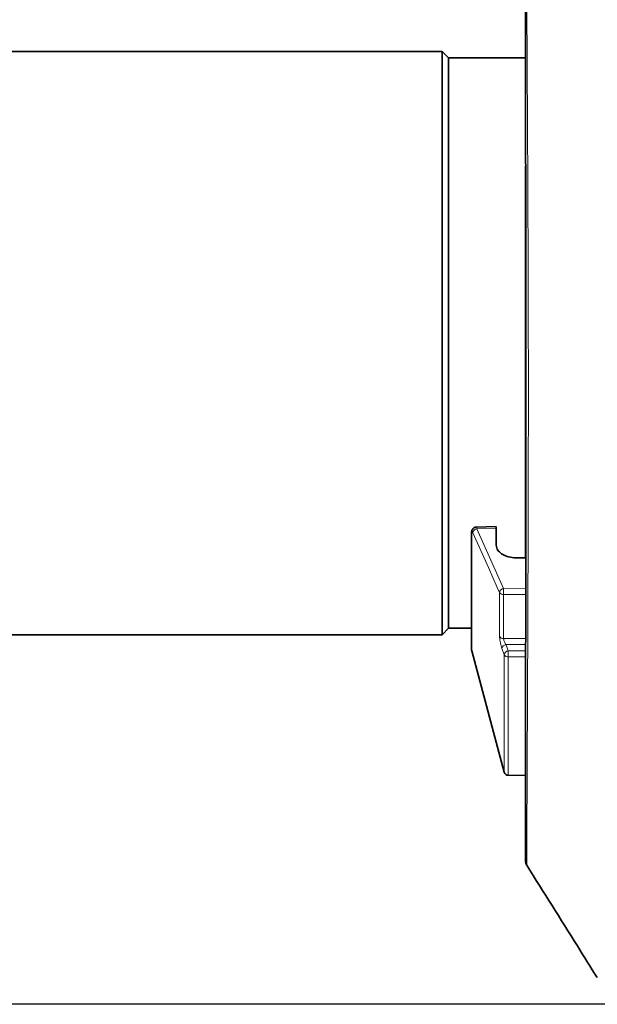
# Model space of a CAD drawing. Header units: millimetres. Extents: x 0 to 1118, y 0 to 864.
# Tile 8 of 86: x 424 to 457, y 132 to 189. Entities that reach past the tile are written whole.
import ezdxf

# ---------------------------------------------------------------- set-up
doc = ezdxf.new("R2010")
doc.units = ezdxf.units.MM
doc.layers.add('ALPHAREV', color=7, linetype='Continuous', lineweight=25)
doc.styles.add('SLDTEXTSTYLE0', font='TXT', dxfattribs={"width": 0.605})
doc.dimstyles.new('SLDDIMSTYLE2', dxfattribs={"dimtxt": 3.175, "dimasz": 4.572, "dimexe": 0, "dimexo": 0.0625, "dimgap": 0.79375, "dimtad": 0, "dimtih": 1, "dimtoh": 1, "dimdec": 1, "dimlfac": 4, "dimrnd": 1e-09, "dimzin": 12, "dimdsep": 46, "dimtxsty": 'SLDTEXTSTYLE0', "dimsah": 1, "dimcen": 0.09, "dimadec": 0, "dimazin": 3, "dimtfac": 1, "dimtofl": 0, "dimtmove": 0, "dimatfit": 3, "dimfxl": 1, "dimfrac": 2, "dimtolj": 1, "dimtzin": 12, "dimarcsym": 0})

# ---------------------------------------------------------------- blocks, each defined once
blk = doc.blocks.new('_D_6')
at = {"layer": 'ALPHAREV'}
for p, q in [((494.068, 215.48), (364.127, 215.48)), ((365.727, 215.48), (365.727, 176.938)), ((366.94, 176.21), (365.849, 176.21)), ((365.849, 176.21), (365.849, 171.337)), ((375.429, 176.21), (376.52, 176.21)), ((376.52, 176.21), (376.52, 171.337)), ((365.849, 171.337), (366.94, 171.337)), ((376.52, 171.337), (375.429, 171.337)), ((365.727, 132.068), (365.727, 170.61)), ((479.003, 132.068), (364.127, 132.068))]:
    blk.add_line(p, q, dxfattribs=at)
for points in [[(365.727, 215.48), (364.965, 210.908), (366.489, 210.908)], [(365.727, 132.068), (366.489, 136.64), (364.965, 136.64)]]:
    blk.add_solid(points, dxfattribs=at)
at = {"layer": 'ALPHAREV', "char_height": 3.175, "attachment_point": 1, "style": 'SLDTEXTSTYLE0'}
for s, insert in [('333.6', (353.843, 175.43)), ('13.1', (366.94, 175.43))]:
    blk.add_mtext(s, dxfattribs=dict(at, insert=insert))

msp = doc.modelspace()

# ---------------------------------------------------------------- linework, layer by layer
at = {"color": 7, "linetype": 'Continuous', "lineweight": 35}
for p, q in [((453.289969, 187.877519), (453.289969, 188.075297)), ((424.252469, 187.192972), (417.402469, 187.192972)), ((425.502469, 187.192972), (424.252469, 187.192972)), ((448.452469, 187.192972), (425.502469, 187.192972)), ((448.827469, 186.817972), (448.452469, 187.192972)), ((448.452469, 153.442972), (448.452469, 187.192972)), ((453.289969, 186.817972), (448.827469, 186.817972)), ((448.827469, 153.817972), (448.827469, 186.817972)), ((453.289969, 179.457992), (453.289969, 180.290423)), ((453.289969, 178.506932), (453.289969, 167.234392)), ((453.289969, 165.061511), (453.289969, 166.369958)), ((453.289969, 164.81448), (453.289969, 165.061511)), ((453.289969, 164.81448), (453.289969, 162.924025)), ((453.289969, 161.19903), (453.289969, 162.599655)), ((453.289969, 160.525619), (453.289969, 161.19903)), ((453.289969, 160.525619), (453.289969, 159.289929)), ((451.590277, 159.698694), (450.434385, 159.670839)), ((451.590333, 158.622979), (451.590333, 159.598012)), ((450.164633, 159.324875), (450.164633, 152.573594)), ((453.289969, 157.892678), (453.289969, 159.289929)), ((448.452469, 153.442972), (448.827469, 153.817972)), ((448.827469, 153.817972), (450.164633, 153.817972)), ((417.402469, 153.442972), (448.452469, 153.442972)), ((450.173151, 152.50889), (452.051194, 145.499941)), ((452.288312, 145.314684), (453.285308, 145.297281)), ((457.438342, 133.620039), (457.441665, 133.620059))]:
    msp.add_line(p, q, dxfattribs=at)
at = {"color": 7, "linetype": 'Continuous', "lineweight": 18}
for p, q in [((424.252469, 187.192972), (424.252469, 187.19112)), ((424.252469, 187.19112), (425.502469, 187.19112)), ((425.502469, 187.19112), (425.502469, 187.192972)), ((451.590333, 159.598012), (450.475874, 159.57103)), ((450.475874, 159.57103), (452.020363, 156.126008)), ((450.173151, 159.284788), (450.173151, 152.50889)), ((452.020363, 156.126008), (453.298023, 156.130415)), ((451.783244, 153.357603), (451.783244, 155.887092)), ((453.29768, 155.77939), (452.020363, 155.774848)), ((452.020363, 155.774848), (452.020363, 153.225685)), ((452.051194, 152.295256), (451.917174, 152.655056)), ((453.29452, 152.874519), (452.154292, 152.874849)), ((452.051194, 145.499941), (452.051194, 152.295256)), ((452.288312, 152.51504), (453.294101, 152.514492)), ((453.293689, 152.160252), (452.288312, 152.160723)), ((452.288312, 152.160723), (452.288312, 145.314684))]:
    msp.add_line(p, q, dxfattribs=at)
at = {"color": 7, "linetype": 'Continuous', "lineweight": 18, "flags": 128}
for points in [[(450.164669, 159.32224), (450.164785, 159.319469), (450.173151, 159.284788)], [(451.783244, 155.887092), (451.653841, 156.175713), (451.136233, 157.330192), (450.238756, 159.331944)], [(452.020363, 153.225685), (452.520214, 153.225445), (453.294921, 153.225082)], [(452.154292, 152.874849), (452.203404, 152.742995), (452.288312, 152.51504)]]:
    msp.add_lwpolyline(points, dxfattribs=at)
at = {"color": 7, "linetype": 'Continuous', "lineweight": 18}
for centre, radius, start, end in [((450.507787, 159.302253), 0.270665, 96.7712321, 173.7022835), ((452.052318, 155.857168), 0.270732, 96.7785407, 173.6541559), ((460.194819, 155.950428), 8.176342, 178.7695287, 181.2304713), ((451.997204, 156.032507), 0.258697, 214.2014088, 275.1360528), ((452.00329, 153.474063), 0.248964, 207.8901891, 273.9320487), ((452.18391, 152.605095), 0.271375, 96.2657107, 169.3911372), ((452.317934, 152.24528), 0.271381, 96.2664093, 169.3880736), ((452.272122, 152.40842), 0.248225, 207.1222774, 273.7395804), ((460.639235, 152.337882), 8.352802, 178.7846985, 181.2153015)]:
    msp.add_arc(centre, radius, start, end, dxfattribs=at)
at = {"color": 7, "linetype": 'Continuous', "lineweight": 35}
for centre, radius, start, end in [((450.414633, 152.573594), 0.25, 180, 195), ((452.292675, 145.564646), 0.25, 195, 269), ((453.778974, 140.37725), 0.499998, 179.5037429, 211.951514)]:
    msp.add_arc(centre, radius, start, end, dxfattribs=at)
msp.add_ellipse((1238.814249, 181.382992), major_axis=(1586.9469, 22.133555), ratio=0.009089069, start_param=4.194103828, end_param=4.194443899, dxfattribs=at)
at = {"color": 7, "linetype": 'Continuous', "lineweight": 18}
for points, knots in [([(453.311114, 200.504011), (453.311114, 200.503895), (453.311132, 200.499738), (453.311306, 200.45886), (453.311902, 200.306348), (453.312838, 200.060803), (453.314412, 199.667744), (453.316855, 199.067544), (453.320482, 198.191086), (453.325249, 197.10787), (453.330998, 195.835592), (453.337987, 194.387116), (453.346056, 192.778084), (453.355492, 190.99242), (453.366113, 189.062106), (453.377704, 187.005627), (453.390103, 184.842023), (453.402886, 182.551775), (453.415557, 180.176011), (453.42718, 177.736155), (453.437144, 175.253286), (453.444854, 172.708092), (453.449306, 170.144887), (453.450826, 167.585712), (453.449535, 165.051545), (453.445862, 162.527713), (453.440014, 160.067076), (453.432648, 157.690299), (453.424345, 155.415474), (453.415301, 153.223557), (453.406377, 151.166412), (453.397603, 149.258672), (453.389591, 147.512715), (453.3821, 145.91063), (453.375546, 144.490627), (453.36996, 143.261103), (453.365238, 142.227525), (453.361566, 141.380863), (453.358466, 140.693896), (453.35646, 140.210265), (453.356143, 140.145666), (453.355986, 140.113466)], [0, 0, 0, 0, 0.0005081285, 0.0181539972, 0.0358538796, 0.0536082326, 0.0714176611, 0.0978604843, 0.124486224, 0.1513954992, 0.1786927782, 0.2051522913, 0.2317954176, 0.258723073, 0.2860407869, 0.3125138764, 0.3391718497, 0.3661160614, 0.3934527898, 0.4200095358, 0.4467530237, 0.4737856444, 0.5012136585, 0.5279750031, 0.5549265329, 0.5821732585, 0.6098244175, 0.6365712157, 0.6635084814, 0.690740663, 0.7183775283, 0.7449552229, 0.7717196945, 0.7987729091, 0.8262216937, 0.8526889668, 0.8793398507, 0.9062753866, 0.9336001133, 0.966901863, 1, 1, 1, 1]), ([(450.434601, 159.666809), (450.440205, 159.664563), (450.452332, 159.659704), (450.46764, 159.602044), (450.475874, 159.57103)], [0, 0, 0, 0, 0.462117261, 1, 1, 1, 1]), ([(450.238756, 159.331944), (450.231074, 159.346765), (450.215701, 159.376424), (450.195434, 159.385532), (450.180624, 159.365926), (450.173907, 159.327119), (450.173338, 159.295215), (450.173151, 159.284788)], [0, 0, 0, 0, 0.2262630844, 0.4527946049, 0.6766855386, 0.8943346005, 1, 1, 1, 1]), ([(451.783244, 153.357603), (451.78365, 153.336453), (451.784853, 153.273662), (451.798765, 153.140656), (451.829027, 152.966848), (451.870449, 152.792533), (451.901606, 152.700862), (451.917174, 152.655056)], [0, 0, 0, 0, 0.108652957, 0.322584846, 0.545230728, 0.772764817, 1, 1, 1, 1]), ([(452.154292, 152.874849), (452.138343, 152.897625), (452.106791, 152.942683), (452.064972, 153.029019), (452.034582, 153.116057), (452.021053, 153.18358), (452.020536, 153.215129), (452.020363, 153.225685)], [0, 0, 0, 0, 0.23844745, 0.4717135, 0.691927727, 0.896919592, 1, 1, 1, 1])]:
    msp.add_open_spline(points, degree=3, knots=knots, dxfattribs=at)
at = {"color": 7, "linetype": 'Continuous', "lineweight": 35}
for points, knots in [([(453.265465, 200.292529), (453.265467, 200.29079), (453.265474, 200.284328), (453.265558, 200.216139), (453.265756, 200.058476), (453.266057, 199.820381), (453.266461, 199.504747), (453.266969, 199.111784), (453.267581, 198.643277), (453.2683, 198.10023), (453.269129, 197.484911), (453.27007, 196.79691), (453.271127, 196.038476), (453.272298, 195.212709), (453.273586, 194.323006), (453.274971, 193.37631), (453.276518, 192.374654), (453.27821, 191.318803), (453.28003, 190.204607), (453.281963, 189.029824), (453.283981, 187.798212), (453.286057, 186.514021), (453.28816, 185.182008), (453.290259, 183.807381), (453.292322, 182.395968), (453.294317, 180.953944), (453.296213, 179.487673), (453.297979, 178.003323), (453.299588, 176.506925), (453.30101, 175.004341), (453.302235, 173.500552), (453.303192, 171.98571), (453.303845, 170.457588), (453.304217, 168.914727), (453.304316, 167.371393), (453.304159, 165.834338), (453.303761, 164.310374), (453.303142, 162.80621), (453.302318, 161.327171), (453.301327, 159.873024), (453.300194, 158.445753), (453.298943, 157.047701), (453.297603, 155.684753), (453.296202, 154.359993), (453.294765, 153.076483), (453.29332, 151.837919), (453.291905, 150.65456), (453.290549, 149.529745), (453.289248, 148.463022), (453.288001, 147.449728), (453.286811, 146.492234), (453.285684, 145.593876), (453.284627, 144.757898), (453.283646, 143.987412), (453.282746, 143.28537), (453.281932, 142.654491), (453.281211, 142.097156), (453.280586, 141.615372), (453.280061, 141.21072), (453.279641, 140.884571), (453.279327, 140.637419), (453.279127, 140.471568), (453.279031, 140.39229), (453.279023, 140.384546), (453.279019, 140.38158)], [0, 0, 0, 0, 0.006005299, 0.022326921, 0.038684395, 0.055054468, 0.071446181, 0.087869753, 0.104312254, 0.120629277, 0.136995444, 0.153411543, 0.169852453, 0.186286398, 0.202683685, 0.219019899, 0.235133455, 0.251154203, 0.267324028, 0.283629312, 0.300053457, 0.316575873, 0.333172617, 0.349817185, 0.366481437, 0.383128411, 0.399728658, 0.416256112, 0.432687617, 0.449003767, 0.465189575, 0.481250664, 0.49765878, 0.514137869, 0.530662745, 0.547206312, 0.56373329, 0.580216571, 0.596629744, 0.612985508, 0.629420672, 0.645847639, 0.662272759, 0.678702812, 0.695145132, 0.711605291, 0.728058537, 0.744242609, 0.760457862, 0.776744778, 0.793097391, 0.809507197, 0.82596338, 0.842453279, 0.858962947, 0.875475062, 0.891972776, 0.908442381, 0.924871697, 0.941250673, 0.957571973, 0.973824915, 0.989976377, 1, 1, 1, 1]), ([(453.289969, 187.360728), (453.289969, 187.417161), (453.289969, 187.530028), (453.289969, 187.684222), (453.289969, 187.804372), (453.289969, 187.859581), (453.289969, 187.874826), (453.289969, 187.877519)], [0, 0, 0, 0, 0.2372802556, 0.4745608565, 0.7118343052, 0.9491085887, 1, 1, 1, 1]), ([(453.289969, 187.106497), (453.289969, 187.116765), (453.289969, 187.137299), (453.289969, 187.199058), (453.289969, 187.27546), (453.289969, 187.332527), (453.289969, 187.360597), (453.289969, 187.360728)], [0, 0, 0, 0, 0.249711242, 0.499422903, 0.749125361, 0.998824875, 1, 1, 1, 1]), ([(453.289969, 180.520386), (453.289969, 180.527341), (453.289969, 180.541112), (453.289969, 180.561665), (453.289969, 180.571838)], [0, 0, 0, 0, 0.505006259, 1, 1, 1, 1]), ([(453.289969, 180.290423), (453.289969, 180.335726), (453.289969, 180.426332), (453.289969, 180.503173), (453.289969, 180.536979), (453.289969, 180.527603), (453.289969, 180.527441)], [0, 0, 0, 0, 0.331394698, 0.66279001, 0.994171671, 1, 1, 1, 1]), ([(453.289969, 178.813753), (453.289969, 178.854274), (453.289969, 178.935315), (453.289969, 179.097829), (453.289969, 179.267927), (453.289969, 179.389006), (453.289969, 179.447637), (453.289969, 179.457992)], [0, 0, 0, 0, 0.237280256, 0.474560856, 0.711834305, 0.949108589, 1, 1, 1, 1]), ([(453.289969, 178.506932), (453.289969, 178.533119), (453.289969, 178.585491), (453.289969, 178.671784), (453.289969, 178.751552), (453.289969, 178.795505), (453.289969, 178.813668), (453.289969, 178.813753)], [0, 0, 0, 0, 0.2497112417, 0.4994229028, 0.7491253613, 0.9988248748, 1, 1, 1, 1]), ([(453.289969, 166.957683), (453.289969, 166.964751), (453.289969, 166.984456), (453.289969, 167.036124), (453.289969, 167.112171), (453.289969, 167.181783), (453.289969, 167.221947), (453.289969, 167.234392)], [0, 0, 0, 0, 0.139528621, 0.389021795, 0.638505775, 0.887986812, 1, 1, 1, 1]), ([(453.289969, 166.369958), (453.289969, 166.42569), (453.289969, 166.537154), (453.289969, 166.704103), (453.289969, 166.846499), (453.289969, 166.924082), (453.289969, 166.952641), (453.289969, 166.957683)], [0, 0, 0, 0, 0.237285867, 0.474572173, 0.711848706, 0.949121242, 1, 1, 1, 1]), ([(453.289969, 162.599655), (453.289969, 162.65243), (453.289969, 162.757982), (453.289969, 162.868678), (453.289969, 162.924025)], [0, 0, 0, 0, 0.4999999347, 1, 1, 1, 1]), ([(450.434646, 159.666329), (450.414802, 159.666222), (450.362925, 159.66594), (450.291315, 159.628789), (450.232231, 159.57298), (450.194775, 159.510247), (450.173023, 159.439053), (450.164065, 159.380748), (450.166113, 159.336028), (450.16675, 159.322125)], [0, 0, 0, 0, 0.112650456, 0.294497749, 0.442508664, 0.581444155, 0.727105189, 0.915163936, 1, 1, 1, 1]), ([(451.590333, 159.598012), (451.590333, 159.628357), (451.590333, 159.686454), (451.590333, 159.693126), (451.590333, 159.696314)], [0, 0, 0, 0, 0.522320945, 1, 1, 1, 1]), ([(452.829425, 157.888641), (452.689017, 157.895721), (452.408201, 157.909881), (452.035495, 158.036236), (451.755548, 158.224554), (451.610408, 158.432588), (451.595937, 158.569833), (451.590333, 158.622979)], [0, 0, 0, 0, 0.215915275, 0.431831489, 0.647724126, 0.863586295, 1, 1, 1, 1]), ([(453.355986, 140.113466), (453.355978, 140.111848), (453.355969, 140.10978), (453.355974, 140.110966), (453.355975, 140.111224)], [0, 0, 0, 0, 0.782234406, 1, 1, 1, 1]), ([(453.355474, 140.110908), (454.337054, 138.55788), (455.702696, 136.397202), (457.046925, 134.223159), (457.424964, 133.61175)], [0, 0, 0, 0, 0.71876858, 1, 1, 1, 1])]:
    msp.add_open_spline(points, degree=3, knots=knots, dxfattribs=at)

# ---------------------------------------------------------------- dimensions: what is measured, and where the dimension line sits
at = {"layer": 'ALPHAREV'}
dim = msp.add_linear_dim(base=(365.727469, 215.479547), p1=(480.602833, 132.067972), p2=(495.667833, 215.479547), angle=90, dimstyle='SLDDIMSTYLE2', dxfattribs=at)
dim.commit()
dim.dimension.update_dxf_attribs({"geometry": '_D_6', "text_midpoint": (365.727469, 173.773759), "dimtype": 160})

doc.saveas('drawing.dxf')
